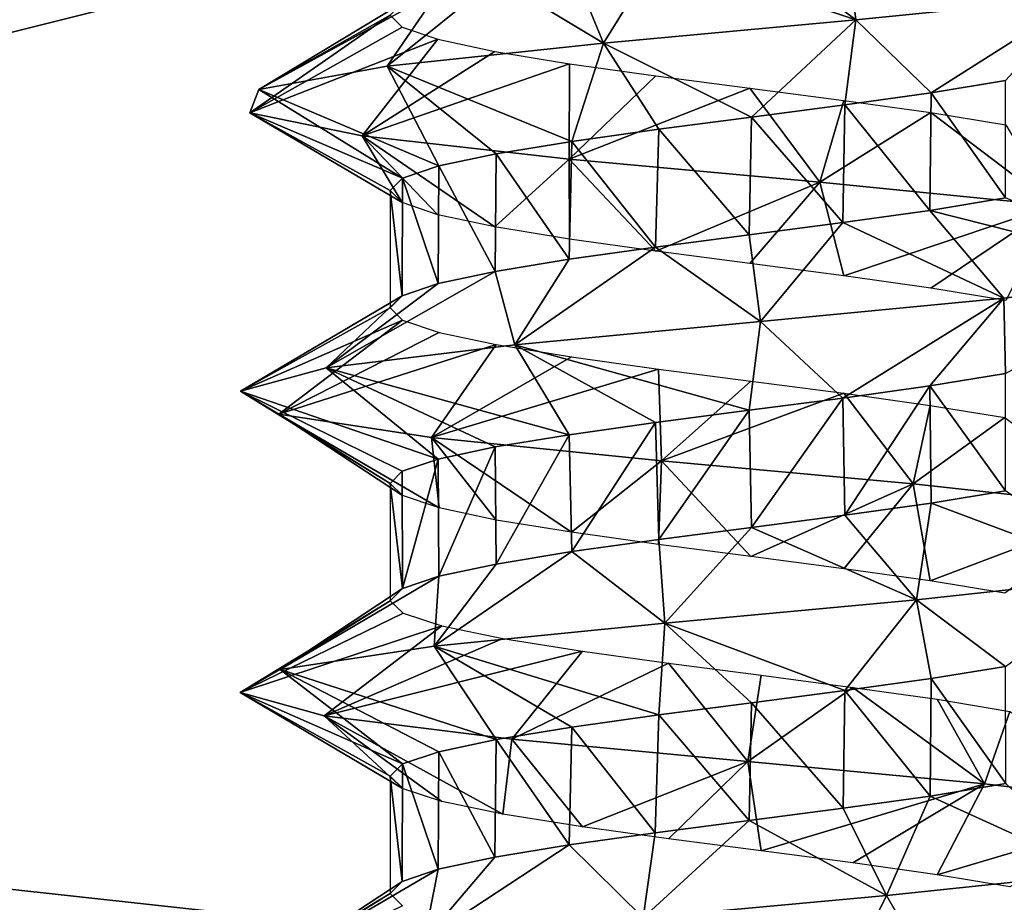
# Model space of a CAD drawing. Header units: millimetres. Extents: x -96 to 96, y -34 to 18.
# Tile 155 of 192: x 47.5 to 50.87, y 0.57 to 3.58. Entities that reach past the tile are written whole.
import ezdxf

# ---------------------------------------------------------------- set-up
doc = ezdxf.new("R2010")
doc.units = ezdxf.units.MM
doc.header["$LTSCALE"] = 65.185185
for name, color, linetype in [('2', 7, 'CONTINUOUS'), ('26', 7, 'CONTINUOUS'), ('27', 7, 'CONTINUOUS'), ('547', 7, 'CONTINUOUS'), ('549', 7, 'CONTINUOUS'), ('550', 7, 'CONTINUOUS'), ('551', 7, 'CONTINUOUS'), ('552', 7, 'CONTINUOUS'), ('6', 7, 'CONTINUOUS'), ('793', 7, 'CONTINUOUS')]:
    doc.layers.add(name, color=color, linetype=linetype)

msp = doc.modelspace()

# ---------------------------------------------------------------- linework, layer by layer
at = {"layer": '2', "color": 7, "linetype": 'Continuous'}
for points in [[(74, -27.5, 22.1466), (3.9737, 10.2026, 22.4756), (3.7894, -9.8053, 22.301), (74, -27.5, 22.1466)], [(74, 10.2026, 22.4756), (3.9737, 10.2026, 22.4756), (74, -27.5, 22.1466), (74, 10.2026, 22.4756)]]:
    msp.add_3dface(points, dxfattribs=at)
at = {"layer": '26', "color": 7, "linetype": 'Continuous'}
for points in [[(71.4, -2, 19.4), (-71.4, -2, 19.4), (71.4, 13.6, 19.8085), (71.4, -2, 19.4)], [(71.4, 13.6, 19.8085), (-71.4, -2, 19.4), (-71.4, 13.6, 19.8085), (71.4, 13.6, 19.8085)]]:
    msp.add_3dface(points, dxfattribs=at)
at = {"layer": '27', "color": 7, "linetype": 'Continuous'}
for points in [[(-71.4, -2, -19.4), (71.4, -2, -19.4), (-71.4, 13.6, -19.8085), (-71.4, -2, -19.4)], [(-71.4, 13.6, -19.8085), (71.4, -2, -19.4), (71.4, 13.6, -19.8085), (-71.4, 13.6, -19.8085)]]:
    msp.add_3dface(points, dxfattribs=at)
at = {"layer": '547', "linetype": 'Continuous'}
for points in [[(50.8709, 3.3751, -29.1299), (50.6178, 3.3337, -28.9352), (50.8714, 2.9744, -29.1304), (50.8709, 3.3751, -29.1299)], [(50.6178, 3.3337, -28.9352), (50.3227, 3.2922, -28.812), (50.6129, 2.9321, -28.9323), (50.6178, 3.3337, -28.9352)], [(50.8714, 2.9744, -29.1304), (50.6178, 3.3337, -28.9352), (50.6129, 2.9321, -28.9323), (50.8714, 2.9744, -29.1304)], [(50.3227, 3.2922, -28.812), (50.004, 3.2505, -28.7689), (50.3153, 2.8904, -28.81), (50.3227, 3.2922, -28.812)], [(50.6129, 2.9321, -28.9323), (50.3227, 3.2922, -28.812), (50.3153, 2.8904, -28.81), (50.6129, 2.9321, -28.9323)], [(50.004, 3.2505, -28.7689), (49.687, 3.2091, -28.8094), (49.9957, 2.8486, -28.7689), (50.004, 3.2505, -28.7689)], [(50.3153, 2.8904, -28.81), (50.004, 3.2505, -28.7689), (49.9957, 2.8486, -28.7689), (50.3153, 2.8904, -28.81)], [(49.687, 3.2091, -28.8094), (49.3897, 3.1674, -28.9308), (49.6754, 2.8067, -28.8125), (49.687, 3.2091, -28.8094)], [(49.9957, 2.8486, -28.7689), (49.687, 3.2091, -28.8094), (49.6754, 2.8067, -28.8125), (49.9957, 2.8486, -28.7689)], [(49.3897, 3.1674, -28.9308), (49.1309, 3.1253, -29.1281), (49.3807, 2.7653, -28.936), (49.3897, 3.1674, -28.9308)], [(49.6754, 2.8067, -28.8125), (49.3897, 3.1674, -28.9308), (49.3807, 2.7653, -28.936), (49.6754, 2.8067, -28.8125)], [(49.1309, 3.1253, -29.1281), (48.9352, 3.0837, -29.382), (49.1274, 2.7238, -29.1316), (49.1309, 3.1253, -29.1281)], [(49.3807, 2.7653, -28.936), (49.1309, 3.1253, -29.1281), (49.1274, 2.7238, -29.1316), (49.3807, 2.7653, -28.936)], [(48.9352, 3.0837, -29.382), (48.8111, 3.0418, -29.6803), (48.933, 2.6823, -29.3859), (48.9352, 3.0837, -29.382)], [(49.1274, 2.7238, -29.1316), (48.9352, 3.0837, -29.382), (48.933, 2.6823, -29.3859), (49.1274, 2.7238, -29.1316)], [(48.8111, 3.0418, -29.6803), (48.7689, 3, -30), (48.8103, 2.6406, -29.6834), (48.8111, 3.0418, -29.6803)], [(48.933, 2.6823, -29.3859), (48.8111, 3.0418, -29.6803), (48.8103, 2.6406, -29.6834), (48.933, 2.6823, -29.3859)], [(48.8103, 2.6406, -29.6834), (48.7689, 3, -30), (48.7689, 2.5992, -30), (48.8103, 2.6406, -29.6834)], [(50.8714, 2.3752, -29.1304), (50.6129, 2.3329, -28.9323), (50.8708, 1.9742, -29.1297), (50.8714, 2.3752, -29.1304)], [(50.6129, 2.3329, -28.9323), (50.3153, 2.2912, -28.81), (50.3225, 1.8914, -28.8119), (50.6129, 2.3329, -28.9323)], [(50.6176, 1.9328, -28.9351), (50.6129, 2.3329, -28.9323), (50.3225, 1.8914, -28.8119), (50.6176, 1.9328, -28.9351)], [(50.8708, 1.9742, -29.1297), (50.6129, 2.3329, -28.9323), (50.6176, 1.9328, -28.9351), (50.8708, 1.9742, -29.1297)], [(50.3153, 2.2912, -28.81), (49.9957, 2.2494, -28.7689), (50.004, 1.8497, -28.7689), (50.3153, 2.2912, -28.81)], [(50.3225, 1.8914, -28.8119), (50.3153, 2.2912, -28.81), (50.004, 1.8497, -28.7689), (50.3225, 1.8914, -28.8119)], [(49.9957, 2.2494, -28.7689), (49.6754, 2.2075, -28.8125), (49.6872, 1.8083, -28.8093), (49.9957, 2.2494, -28.7689)], [(50.004, 1.8497, -28.7689), (49.9957, 2.2494, -28.7689), (49.6872, 1.8083, -28.8093), (50.004, 1.8497, -28.7689)], [(49.6754, 2.2075, -28.8125), (49.3807, 2.1661, -28.936), (49.3899, 1.7667, -28.9307), (49.6754, 2.2075, -28.8125)], [(49.6872, 1.8083, -28.8093), (49.6754, 2.2075, -28.8125), (49.3899, 1.7667, -28.9307), (49.6872, 1.8083, -28.8093)], [(49.3807, 2.1661, -28.936), (49.1274, 2.1246, -29.1316), (49.1311, 1.7245, -29.1279), (49.3807, 2.1661, -28.936)], [(49.3899, 1.7667, -28.9307), (49.3807, 2.1661, -28.936), (49.1311, 1.7245, -29.1279), (49.3899, 1.7667, -28.9307)], [(49.1274, 2.1246, -29.1316), (48.933, 2.0831, -29.3859), (48.9354, 1.6829, -29.3818), (49.1274, 2.1246, -29.1316)], [(49.1311, 1.7245, -29.1279), (49.1274, 2.1246, -29.1316), (48.9354, 1.6829, -29.3818), (49.1311, 1.7245, -29.1279)], [(48.933, 2.0831, -29.3859), (48.8103, 2.0414, -29.6834), (48.8112, 1.641, -29.6802), (48.933, 2.0831, -29.3859)], [(48.9354, 1.6829, -29.3818), (48.933, 2.0831, -29.3859), (48.8112, 1.641, -29.6802), (48.9354, 1.6829, -29.3818)], [(48.8103, 2.0414, -29.6834), (48.7689, 2, -30), (48.8112, 1.641, -29.6802), (48.8103, 2.0414, -29.6834)], [(48.8112, 1.641, -29.6802), (48.7689, 2, -30), (48.7689, 1.5992, -30), (48.8112, 1.641, -29.6802)], [(50.8708, 1.375, -29.1297), (50.6176, 1.3336, -28.9351), (50.8722, 0.9745, -29.1312), (50.8708, 1.375, -29.1297)], [(50.6176, 1.3336, -28.9351), (50.3225, 1.2922, -28.8119), (50.6138, 0.9323, -28.9328), (50.6176, 1.3336, -28.9351)], [(50.8722, 0.9745, -29.1312), (50.6176, 1.3336, -28.9351), (50.6138, 0.9323, -28.9328), (50.8722, 0.9745, -29.1312)], [(50.3225, 1.2922, -28.8119), (50.004, 1.2505, -28.7689), (50.3162, 0.8905, -28.8102), (50.3225, 1.2922, -28.8119)], [(50.6138, 0.9323, -28.9328), (50.3225, 1.2922, -28.8119), (50.3162, 0.8905, -28.8102), (50.6138, 0.9323, -28.9328)], [(50.004, 1.2505, -28.7689), (49.6872, 1.2091, -28.8093), (49.9956, 0.8486, -28.7689), (50.004, 1.2505, -28.7689)], [(50.3162, 0.8905, -28.8102), (50.004, 1.2505, -28.7689), (49.9956, 0.8486, -28.7689), (50.3162, 0.8905, -28.8102)], [(49.6872, 1.2091, -28.8093), (49.3899, 1.1675, -28.9307), (49.6748, 0.8066, -28.8126), (49.6872, 1.2091, -28.8093)], [(49.9956, 0.8486, -28.7689), (49.6872, 1.2091, -28.8093), (49.6748, 0.8066, -28.8126), (49.9956, 0.8486, -28.7689)], [(49.3899, 1.1675, -28.9307), (49.1311, 1.1253, -29.1279), (49.3804, 0.7652, -28.9362), (49.3899, 1.1675, -28.9307)], [(49.6748, 0.8066, -28.8126), (49.3899, 1.1675, -28.9307), (49.3804, 0.7652, -28.9362), (49.6748, 0.8066, -28.8126)], [(49.1311, 1.1253, -29.1279), (48.9354, 1.0837, -29.3818), (49.1268, 0.7237, -29.1322), (49.1311, 1.1253, -29.1279)], [(49.3804, 0.7652, -28.9362), (49.1311, 1.1253, -29.1279), (49.1268, 0.7237, -29.1322), (49.3804, 0.7652, -28.9362)], [(48.9354, 1.0837, -29.3818), (48.8112, 1.0418, -29.6802), (48.9326, 0.6822, -29.3866), (48.9354, 1.0837, -29.3818)], [(49.1268, 0.7237, -29.1322), (48.9354, 1.0837, -29.3818), (48.9326, 0.6822, -29.3866), (49.1268, 0.7237, -29.1322)], [(48.8112, 1.0418, -29.6802), (48.7689, 1, -30), (48.8103, 0.6406, -29.6836), (48.8112, 1.0418, -29.6802)], [(48.9326, 0.6822, -29.3866), (48.8112, 1.0418, -29.6802), (48.8103, 0.6406, -29.6836), (48.9326, 0.6822, -29.3866)], [(48.8103, 0.6406, -29.6836), (48.7689, 1, -30), (48.7689, 0.5992, -30), (48.8103, 0.6406, -29.6836)]]:
    msp.add_3dface(points, dxfattribs=at)
at = {"layer": '549', "linetype": 'Continuous'}
for points in [[(49.4262, 1.4264, -31.0892), (49.7195, 1.3858, -31.1987), (49.1843, 1.1268, -31.5483), (49.4262, 1.4264, -31.0892)], [(49.1843, 1.1268, -31.5483), (49.7195, 1.3858, -31.1987), (49.9908, 1.0504, -31.75), (49.1843, 1.1268, -31.5483)], [(49.7195, 1.3858, -31.1987), (50.0361, 1.3445, -31.2306), (49.9908, 1.0504, -31.75), (49.7195, 1.3858, -31.1987)], [(50.0361, 1.3445, -31.2306), (50.3494, 1.3034, -31.1805), (49.9908, 1.0504, -31.75), (50.0361, 1.3445, -31.2306)], [(49.9908, 1.0504, -31.75), (50.3494, 1.3034, -31.1805), (50.7994, 0.9741, -31.5567), (49.9908, 1.0504, -31.75)], [(50.3494, 1.3034, -31.1805), (50.6377, 1.2625, -31.0531), (50.7994, 0.9741, -31.5567), (50.3494, 1.3034, -31.1805)], [(50.6377, 1.2625, -31.0531), (50.8866, 1.2212, -30.8542), (50.7994, 0.9741, -31.5567), (50.6377, 1.2625, -31.0531)], [(50.7994, 0.9741, -31.5567), (50.8866, 1.2212, -30.8542), (51.4276, 0.8977, -31.0122), (50.7994, 0.9741, -31.5567)], [(50.8722, 0.9745, -29.1312), (50.6138, 0.9323, -28.9328), (51.1911, 0.6687, -28.7179), (50.8722, 0.9745, -29.1312)], [(50.6138, 0.9323, -28.9328), (50.3162, 0.8905, -28.8102), (50.465, 0.5924, -28.3129), (50.6138, 0.9323, -28.9328)], [(51.1911, 0.6687, -28.7179), (50.6138, 0.9323, -28.9328), (50.465, 0.5924, -28.3129), (51.1911, 0.6687, -28.7179)], [(50.3162, 0.8905, -28.8102), (49.9956, 0.8486, -28.7689), (50.465, 0.5924, -28.3129), (50.3162, 0.8905, -28.8102)], [(49.9956, 0.8486, -28.7689), (49.6748, 0.8066, -28.8126), (49.634, 0.5161, -28.2887), (49.9956, 0.8486, -28.7689)], [(50.465, 0.5924, -28.3129), (49.9956, 0.8486, -28.7689), (49.634, 0.5161, -28.2887), (50.465, 0.5924, -28.3129)], [(49.6748, 0.8066, -28.8126), (49.3804, 0.7652, -28.9362), (49.634, 0.5161, -28.2887), (49.6748, 0.8066, -28.8126)], [(49.3804, 0.7652, -28.9362), (49.1268, 0.7237, -29.1322), (48.8856, 0.4397, -28.6507), (49.3804, 0.7652, -28.9362)], [(49.634, 0.5161, -28.2887), (49.3804, 0.7652, -28.9362), (48.8856, 0.4397, -28.6507), (49.634, 0.5161, -28.2887)], [(49.1268, 0.7237, -29.1322), (48.9326, 0.6822, -29.3866), (48.8856, 0.4397, -28.6507), (49.1268, 0.7237, -29.1322)], [(48.9326, 0.6822, -29.3866), (48.8103, 0.6406, -29.6836), (48.3887, 0.3634, -29.3172), (48.9326, 0.6822, -29.3866)], [(48.8856, 0.4397, -28.6507), (48.9326, 0.6822, -29.3866), (48.3887, 0.3634, -29.3172), (48.8856, 0.4397, -28.6507)], [(48.8103, 0.6406, -29.6836), (48.7689, 0.5992, -30), (48.3887, 0.3634, -29.3172), (48.8103, 0.6406, -29.6836)], [(48.7689, 0.5992, -30), (48.8112, 0.5573, -30.3199), (48.2554, 0.287, -30.1378), (48.7689, 0.5992, -30)], [(48.3887, 0.3634, -29.3172), (48.7689, 0.5992, -30), (48.2554, 0.287, -30.1378), (48.3887, 0.3634, -29.3172)]]:
    msp.add_3dface(points, dxfattribs=at)
at = {"layer": '550', "linetype": 'Continuous'}
for points in [[(49.1843, 1.1268, -31.5483), (49.9908, 1.0504, -31.75), (49.4262, 0.8272, -31.0892), (49.1843, 1.1268, -31.5483)], [(49.4262, 0.8272, -31.0892), (49.9908, 1.0504, -31.75), (49.7195, 0.7866, -31.1987), (49.4262, 0.8272, -31.0892)], [(49.7195, 0.7866, -31.1987), (49.9908, 1.0504, -31.75), (50.0361, 0.7453, -31.2306), (49.7195, 0.7866, -31.1987)], [(49.9908, 1.0504, -31.75), (50.7994, 0.9741, -31.5567), (50.0361, 0.7453, -31.2306), (49.9908, 1.0504, -31.75)], [(50.0361, 0.7453, -31.2306), (50.7994, 0.9741, -31.5567), (50.3494, 0.7042, -31.1805), (50.0361, 0.7453, -31.2306)], [(50.3494, 0.7042, -31.1805), (50.7994, 0.9741, -31.5567), (50.6377, 0.6633, -31.0531), (50.3494, 0.7042, -31.1805)], [(50.7994, 0.9741, -31.5567), (51.4276, 0.8977, -31.0122), (50.6377, 0.6633, -31.0531), (50.7994, 0.9741, -31.5567)], [(50.6377, 0.6633, -31.0531), (51.4276, 0.8977, -31.0122), (50.8866, 0.622, -30.8542), (50.6377, 0.6633, -31.0531)], [(50.6138, 0.3331, -28.9328), (51.1911, 0.6687, -28.7179), (50.465, 0.5924, -28.3129), (50.6138, 0.3331, -28.9328)], [(50.6138, 0.3331, -28.9328), (50.8722, 0.3753, -29.1312), (51.1911, 0.6687, -28.7179), (50.6138, 0.3331, -28.9328)], [(50.3162, 0.2913, -28.8102), (50.465, 0.5924, -28.3129), (49.634, 0.5161, -28.2887), (50.3162, 0.2913, -28.8102)], [(50.3162, 0.2913, -28.8102), (50.6138, 0.3331, -28.9328), (50.465, 0.5924, -28.3129), (50.3162, 0.2913, -28.8102)]]:
    msp.add_3dface(points, dxfattribs=at)
at = {"layer": '551', "linetype": 'Continuous'}
for points in [[(50.3227, 3.8914, -28.812), (50.004, 3.8497, -28.7689), (50.3596, 3.5825, -28.2874), (50.3227, 3.8914, -28.812)], [(51.1337, 3.6618, -28.6669), (50.3227, 3.8914, -28.812), (50.3596, 3.5825, -28.2874), (51.1337, 3.6618, -28.6669)], [(50.004, 3.8497, -28.7689), (49.687, 3.8083, -28.8094), (50.3596, 3.5825, -28.2874), (50.004, 3.8497, -28.7689)], [(49.687, 3.8083, -28.8094), (49.3897, 3.7666, -28.9308), (49.4983, 3.5033, -28.3235), (49.687, 3.8083, -28.8094)], [(50.3596, 3.5825, -28.2874), (49.687, 3.8083, -28.8094), (49.4983, 3.5033, -28.3235), (50.3596, 3.5825, -28.2874)], [(49.3897, 3.7666, -28.9308), (49.1309, 3.7244, -29.1281), (49.4983, 3.5033, -28.3235), (49.3897, 3.7666, -28.9308)], [(49.4983, 3.5033, -28.3235), (49.1309, 3.7244, -29.1281), (48.7587, 3.4241, -28.7664), (49.4983, 3.5033, -28.3235)], [(49.1309, 3.7244, -29.1281), (48.9352, 3.6829, -29.382), (48.7587, 3.4241, -28.7664), (49.1309, 3.7244, -29.1281)], [(48.7587, 3.4241, -28.7664), (48.9352, 3.6829, -29.382), (48.3204, 3.3449, -29.5087), (48.7587, 3.4241, -28.7664)], [(48.9352, 3.6829, -29.382), (48.8111, 3.641, -29.6803), (48.3204, 3.3449, -29.5087), (48.9352, 3.6829, -29.382)], [(48.8111, 3.641, -29.6803), (48.7689, 3.5992, -30), (48.3204, 3.3449, -29.5087), (48.8111, 3.641, -29.6803)], [(48.2896, 3.2657, -30.3703), (48.7689, 3.5992, -30), (48.8103, 3.5578, -30.3167), (48.2896, 3.2657, -30.3703)], [(48.3204, 3.3449, -29.5087), (48.7689, 3.5992, -30), (48.2896, 3.2657, -30.3703), (48.3204, 3.3449, -29.5087)], [(48.9323, 3.5163, -30.6128), (48.2896, 3.2657, -30.3703), (48.8103, 3.5578, -30.3167), (48.9323, 3.5163, -30.6128)], [(48.6739, 3.1864, -31.142), (48.2896, 3.2657, -30.3703), (48.9323, 3.5163, -30.6128), (48.6739, 3.1864, -31.142)], [(49.1266, 3.4747, -30.8676), (48.6739, 3.1864, -31.142), (48.9323, 3.5163, -30.6128), (49.1266, 3.4747, -30.8676)], [(49.3817, 3.4329, -31.0646), (48.6739, 3.1864, -31.142), (49.1266, 3.4747, -30.8676), (49.3817, 3.4329, -31.0646)], [(49.3801, 3.1072, -31.6365), (48.6739, 3.1864, -31.142), (49.3817, 3.4329, -31.0646), (49.3801, 3.1072, -31.6365)], [(49.6764, 3.3915, -31.1878), (49.3801, 3.1072, -31.6365), (49.3817, 3.4329, -31.0646), (49.6764, 3.3915, -31.1878)], [(49.9978, 3.3495, -31.2311), (49.3801, 3.1072, -31.6365), (49.6764, 3.3915, -31.1878), (49.9978, 3.3495, -31.2311)], [(50.2366, 3.028, -31.7339), (49.3801, 3.1072, -31.6365), (49.9978, 3.3495, -31.2311), (50.2366, 3.028, -31.7339)], [(50.3194, 3.3074, -31.1889), (50.2366, 3.028, -31.7339), (49.9978, 3.3495, -31.2311), (50.3194, 3.3074, -31.1889)], [(50.6157, 3.2658, -31.0661), (50.2366, 3.028, -31.7339), (50.3194, 3.3074, -31.1889), (50.6157, 3.2658, -31.0661)], [(51.0358, 2.9488, -31.4106), (50.2366, 3.028, -31.7339), (50.6157, 3.2658, -31.0661), (51.0358, 2.9488, -31.4106)], [(50.8729, 3.2237, -30.8681), (51.0358, 2.9488, -31.4106), (50.6157, 3.2658, -31.0661), (50.8729, 3.2237, -30.8681)], [(50.8714, 2.9744, -29.1304), (50.6129, 2.9321, -28.9323), (51.4866, 2.7111, -29.0766), (50.8714, 2.9744, -29.1304)], [(50.6129, 2.9321, -28.9323), (50.3153, 2.8904, -28.81), (50.8654, 2.6319, -28.4789), (50.6129, 2.9321, -28.9323)], [(51.4866, 2.7111, -29.0766), (50.6129, 2.9321, -28.9323), (50.8654, 2.6319, -28.4789), (51.4866, 2.7111, -29.0766)], [(50.3153, 2.8904, -28.81), (49.9957, 2.8486, -28.7689), (50.0341, 2.5527, -28.2503), (50.3153, 2.8904, -28.81)], [(50.8654, 2.6319, -28.4789), (50.3153, 2.8904, -28.81), (50.0341, 2.5527, -28.2503), (50.8654, 2.6319, -28.4789)], [(49.9957, 2.8486, -28.7689), (49.6754, 2.8067, -28.8125), (50.0341, 2.5527, -28.2503), (49.9957, 2.8486, -28.7689)], [(50.0341, 2.5527, -28.2503), (49.6754, 2.8067, -28.8125), (49.1946, 2.4735, -28.4463), (50.0341, 2.5527, -28.2503)], [(49.6754, 2.8067, -28.8125), (49.3807, 2.7653, -28.936), (49.1946, 2.4735, -28.4463), (49.6754, 2.8067, -28.8125)], [(49.3807, 2.7653, -28.936), (49.1274, 2.7238, -29.1316), (49.1946, 2.4735, -28.4463), (49.3807, 2.7653, -28.936)], [(49.1946, 2.4735, -28.4463), (49.1274, 2.7238, -29.1316), (48.5506, 2.3943, -29.0194), (49.1946, 2.4735, -28.4463)], [(49.1274, 2.7238, -29.1316), (48.933, 2.6823, -29.3859), (48.5506, 2.3943, -29.0194), (49.1274, 2.7238, -29.1316)], [(48.933, 2.6823, -29.3859), (48.8103, 2.6406, -29.6834), (48.5506, 2.3943, -29.0194), (48.933, 2.6823, -29.3859)], [(48.8103, 2.6406, -29.6834), (48.7689, 2.5992, -30), (48.2582, 2.315, -29.8304), (48.8103, 2.6406, -29.6834)], [(48.5506, 2.3943, -29.0194), (48.8103, 2.6406, -29.6834), (48.2582, 2.315, -29.8304), (48.5506, 2.3943, -29.0194)], [(48.2582, 2.315, -29.8304), (48.7689, 2.5992, -30), (48.8112, 2.5573, -30.32), (48.2582, 2.315, -29.8304)], [(48.3886, 2.2358, -30.6826), (48.2582, 2.315, -29.8304), (48.8112, 2.5573, -30.32), (48.3886, 2.2358, -30.6826)], [(48.9361, 2.5153, -30.6194), (48.3886, 2.2358, -30.6826), (48.8112, 2.5573, -30.32), (48.9361, 2.5153, -30.6194)], [(49.1314, 2.4738, -30.8724), (48.3886, 2.2358, -30.6826), (48.9361, 2.5153, -30.6194), (49.1314, 2.4738, -30.8724)], [(48.91, 2.1566, -31.3691), (48.3886, 2.2358, -30.6826), (49.1314, 2.4738, -30.8724), (48.91, 2.1566, -31.3691)], [(49.3887, 2.4319, -31.0686), (48.91, 2.1566, -31.3691), (49.1314, 2.4738, -30.8724), (49.3887, 2.4319, -31.0686)], [(49.6855, 2.3903, -31.1902), (48.91, 2.1566, -31.3691), (49.3887, 2.4319, -31.0686), (49.6855, 2.3903, -31.1902)], [(49.6959, 2.0774, -31.7234), (48.91, 2.1566, -31.3691), (49.6855, 2.3903, -31.1902), (49.6959, 2.0774, -31.7234)], [(50.0014, 2.349, -31.2311), (49.6959, 2.0774, -31.7234), (49.6855, 2.3903, -31.1902), (50.0014, 2.349, -31.2311)], [(50.3185, 2.3075, -31.1892), (49.6959, 2.0774, -31.7234), (50.0014, 2.349, -31.2311), (50.3185, 2.3075, -31.1892)], [(50.5557, 1.9982, -31.6594), (49.6959, 2.0774, -31.7234), (50.3185, 2.3075, -31.1892), (50.5557, 1.9982, -31.6594)], [(50.6144, 2.266, -31.0668), (50.5557, 1.9982, -31.6594), (50.3185, 2.3075, -31.1892), (50.6144, 2.266, -31.0668)], [(50.8691, 2.2244, -30.8719), (50.5557, 1.9982, -31.6594), (50.6144, 2.266, -31.0668), (50.8691, 2.2244, -30.8719)], [(51.2805, 1.9189, -31.1928), (50.5557, 1.9982, -31.6594), (50.8691, 2.2244, -30.8719), (51.2805, 1.9189, -31.1928)], [(50.8708, 1.9742, -29.1297), (50.6176, 1.9328, -28.9351), (51.2884, 1.6813, -28.8157), (50.8708, 1.9742, -29.1297)], [(50.6176, 1.9328, -28.9351), (50.3225, 1.8914, -28.8119), (50.5667, 1.6021, -28.3443), (50.6176, 1.9328, -28.9351)], [(51.2884, 1.6813, -28.8157), (50.6176, 1.9328, -28.9351), (50.5667, 1.6021, -28.3443), (51.2884, 1.6813, -28.8157)], [(50.3225, 1.8914, -28.8119), (50.004, 1.8497, -28.7689), (50.5667, 1.6021, -28.3443), (50.3225, 1.8914, -28.8119)], [(50.004, 1.8497, -28.7689), (49.6872, 1.8083, -28.8093), (49.7074, 1.5229, -28.2746), (50.004, 1.8497, -28.7689)], [(50.5667, 1.6021, -28.3443), (50.004, 1.8497, -28.7689), (49.7074, 1.5229, -28.2746), (50.5667, 1.6021, -28.3443)], [(49.6872, 1.8083, -28.8093), (49.3899, 1.7667, -28.9307), (49.7074, 1.5229, -28.2746), (49.6872, 1.8083, -28.8093)], [(49.3899, 1.7667, -28.9307), (49.1311, 1.7245, -29.1279), (48.9191, 1.4436, -28.6237), (49.3899, 1.7667, -28.9307)], [(49.7074, 1.5229, -28.2746), (49.3899, 1.7667, -28.9307), (48.9191, 1.4436, -28.6237), (49.7074, 1.5229, -28.2746)], [(49.1311, 1.7245, -29.1279), (48.9354, 1.6829, -29.3818), (48.9191, 1.4436, -28.6237), (49.1311, 1.7245, -29.1279)], [(48.9354, 1.6829, -29.3818), (48.8112, 1.641, -29.6802), (48.3932, 1.3644, -29.3067), (48.9354, 1.6829, -29.3818)], [(48.9191, 1.4436, -28.6237), (48.9354, 1.6829, -29.3818), (48.3932, 1.3644, -29.3067), (48.9191, 1.4436, -28.6237)], [(48.8112, 1.641, -29.6802), (48.7689, 1.5992, -30), (48.3932, 1.3644, -29.3067), (48.8112, 1.641, -29.6802)], [(48.2571, 1.2852, -30.158), (48.7689, 1.5992, -30), (48.8137, 1.5561, -30.3289), (48.2571, 1.2852, -30.158)], [(48.3932, 1.3644, -29.3067), (48.7689, 1.5992, -30), (48.2571, 1.2852, -30.158), (48.3932, 1.3644, -29.3067)], [(48.9452, 1.513, -30.6348), (48.2571, 1.2852, -30.158), (48.8137, 1.5561, -30.3289), (48.9452, 1.513, -30.6348)], [(48.5441, 1.206, -30.971), (48.2571, 1.2852, -30.158), (48.9452, 1.513, -30.6348), (48.5441, 1.206, -30.971)], [(49.1542, 1.4697, -30.8946), (48.5441, 1.206, -30.971), (48.9452, 1.513, -30.6348), (49.1542, 1.4697, -30.8946)], [(49.4262, 1.4264, -31.0892), (48.5441, 1.206, -30.971), (49.1542, 1.4697, -30.8946), (49.4262, 1.4264, -31.0892)], [(49.4262, 1.4264, -31.0892), (49.1843, 1.1268, -31.5483), (48.5441, 1.206, -30.971), (49.4262, 1.4264, -31.0892)]]:
    msp.add_3dface(points, dxfattribs=at)
at = {"layer": '552', "linetype": 'Continuous'}
for points in [[(50.6178, 3.3337, -28.9352), (51.1337, 3.6618, -28.6669), (50.3596, 3.5825, -28.2874), (50.6178, 3.3337, -28.9352)], [(50.6178, 3.3337, -28.9352), (50.8709, 3.3751, -29.1299), (51.1337, 3.6618, -28.6669), (50.6178, 3.3337, -28.9352)], [(50.004, 3.2505, -28.7689), (50.3596, 3.5825, -28.2874), (49.4983, 3.5033, -28.3235), (50.004, 3.2505, -28.7689)], [(50.004, 3.2505, -28.7689), (50.3227, 3.2922, -28.812), (50.3596, 3.5825, -28.2874), (50.004, 3.2505, -28.7689)], [(50.3227, 3.2922, -28.812), (50.6178, 3.3337, -28.9352), (50.3596, 3.5825, -28.2874), (50.3227, 3.2922, -28.812)], [(49.3897, 3.1674, -28.9308), (49.4983, 3.5033, -28.3235), (48.7587, 3.4241, -28.7664), (49.3897, 3.1674, -28.9308)], [(49.3897, 3.1674, -28.9308), (49.687, 3.2091, -28.8094), (49.4983, 3.5033, -28.3235), (49.3897, 3.1674, -28.9308)], [(49.687, 3.2091, -28.8094), (50.004, 3.2505, -28.7689), (49.4983, 3.5033, -28.3235), (49.687, 3.2091, -28.8094)], [(48.9352, 3.0837, -29.382), (48.7587, 3.4241, -28.7664), (48.3204, 3.3449, -29.5087), (48.9352, 3.0837, -29.382)], [(49.1309, 3.1253, -29.1281), (49.3897, 3.1674, -28.9308), (48.7587, 3.4241, -28.7664), (49.1309, 3.1253, -29.1281)], [(48.9352, 3.0837, -29.382), (49.1309, 3.1253, -29.1281), (48.7587, 3.4241, -28.7664), (48.9352, 3.0837, -29.382)], [(48.8111, 3.0418, -29.6803), (48.3204, 3.3449, -29.5087), (48.2896, 3.2657, -30.3703), (48.8111, 3.0418, -29.6803)], [(48.8111, 3.0418, -29.6803), (48.9352, 3.0837, -29.382), (48.3204, 3.3449, -29.5087), (48.8111, 3.0418, -29.6803)], [(48.2896, 3.2657, -30.3703), (48.6739, 3.1864, -31.142), (48.8103, 2.9586, -30.3167), (48.2896, 3.2657, -30.3703)], [(48.7689, 3, -30), (48.2896, 3.2657, -30.3703), (48.8103, 2.9586, -30.3167), (48.7689, 3, -30)], [(48.7689, 3, -30), (48.8111, 3.0418, -29.6803), (48.2896, 3.2657, -30.3703), (48.7689, 3, -30)], [(48.9323, 2.9171, -30.6128), (48.6739, 3.1864, -31.142), (49.1266, 2.8755, -30.8676), (48.9323, 2.9171, -30.6128)], [(48.6739, 3.1864, -31.142), (49.3801, 3.1072, -31.6365), (49.1266, 2.8755, -30.8676), (48.6739, 3.1864, -31.142)], [(48.8103, 2.9586, -30.3167), (48.6739, 3.1864, -31.142), (48.9323, 2.9171, -30.6128), (48.8103, 2.9586, -30.3167)], [(49.1266, 2.8755, -30.8676), (49.3801, 3.1072, -31.6365), (49.3817, 2.8337, -31.0646), (49.1266, 2.8755, -30.8676)], [(49.3817, 2.8337, -31.0646), (49.3801, 3.1072, -31.6365), (49.6764, 2.7923, -31.1878), (49.3817, 2.8337, -31.0646)], [(49.3801, 3.1072, -31.6365), (50.2366, 3.028, -31.7339), (49.6764, 2.7923, -31.1878), (49.3801, 3.1072, -31.6365)], [(49.6764, 2.7923, -31.1878), (50.2366, 3.028, -31.7339), (49.9978, 2.7503, -31.2311), (49.6764, 2.7923, -31.1878)], [(49.9978, 2.7503, -31.2311), (50.2366, 3.028, -31.7339), (50.3194, 2.7082, -31.1889), (49.9978, 2.7503, -31.2311)], [(50.2366, 3.028, -31.7339), (51.0358, 2.9488, -31.4106), (50.3194, 2.7082, -31.1889), (50.2366, 3.028, -31.7339)], [(50.3194, 2.7082, -31.1889), (51.0358, 2.9488, -31.4106), (50.6157, 2.6666, -31.0661), (50.3194, 2.7082, -31.1889)], [(50.6157, 2.6666, -31.0661), (51.0358, 2.9488, -31.4106), (50.8729, 2.6246, -30.8681), (50.6157, 2.6666, -31.0661)], [(50.8714, 2.3752, -29.1304), (51.4866, 2.7111, -29.0766), (50.8654, 2.6319, -28.4789), (50.8714, 2.3752, -29.1304)], [(50.3153, 2.2912, -28.81), (50.8654, 2.6319, -28.4789), (50.0341, 2.5527, -28.2503), (50.3153, 2.2912, -28.81)], [(50.3153, 2.2912, -28.81), (50.6129, 2.3329, -28.9323), (50.8654, 2.6319, -28.4789), (50.3153, 2.2912, -28.81)], [(50.6129, 2.3329, -28.9323), (50.8714, 2.3752, -29.1304), (50.8654, 2.6319, -28.4789), (50.6129, 2.3329, -28.9323)], [(49.9957, 2.2494, -28.7689), (50.0341, 2.5527, -28.2503), (49.1946, 2.4735, -28.4463), (49.9957, 2.2494, -28.7689)], [(49.9957, 2.2494, -28.7689), (50.3153, 2.2912, -28.81), (50.0341, 2.5527, -28.2503), (49.9957, 2.2494, -28.7689)], [(49.3807, 2.1661, -28.936), (49.1946, 2.4735, -28.4463), (48.5506, 2.3943, -29.0194), (49.3807, 2.1661, -28.936)], [(49.3807, 2.1661, -28.936), (49.6754, 2.2075, -28.8125), (49.1946, 2.4735, -28.4463), (49.3807, 2.1661, -28.936)], [(49.6754, 2.2075, -28.8125), (49.9957, 2.2494, -28.7689), (49.1946, 2.4735, -28.4463), (49.6754, 2.2075, -28.8125)], [(48.933, 2.0831, -29.3859), (48.5506, 2.3943, -29.0194), (48.2582, 2.315, -29.8304), (48.933, 2.0831, -29.3859)], [(49.1274, 2.1246, -29.1316), (49.3807, 2.1661, -28.936), (48.5506, 2.3943, -29.0194), (49.1274, 2.1246, -29.1316)], [(48.933, 2.0831, -29.3859), (49.1274, 2.1246, -29.1316), (48.5506, 2.3943, -29.0194), (48.933, 2.0831, -29.3859)], [(48.7689, 2, -30), (48.8103, 2.0414, -29.6834), (48.2582, 2.315, -29.8304), (48.7689, 2, -30)], [(48.7689, 2, -30), (48.2582, 2.315, -29.8304), (48.3886, 2.2358, -30.6826), (48.7689, 2, -30)], [(48.8103, 2.0414, -29.6834), (48.933, 2.0831, -29.3859), (48.2582, 2.315, -29.8304), (48.8103, 2.0414, -29.6834)], [(48.3886, 2.2358, -30.6826), (48.91, 2.1566, -31.3691), (48.9361, 1.9161, -30.6194), (48.3886, 2.2358, -30.6826)], [(48.8112, 1.9581, -30.32), (48.3886, 2.2358, -30.6826), (48.9361, 1.9161, -30.6194), (48.8112, 1.9581, -30.32)], [(48.7689, 2, -30), (48.3886, 2.2358, -30.6826), (48.8112, 1.9581, -30.32), (48.7689, 2, -30)], [(48.91, 2.1566, -31.3691), (49.6959, 2.0774, -31.7234), (49.3887, 1.8327, -31.0686), (48.91, 2.1566, -31.3691)], [(48.9361, 1.9161, -30.6194), (48.91, 2.1566, -31.3691), (49.1314, 1.8747, -30.8724), (48.9361, 1.9161, -30.6194)], [(49.1314, 1.8747, -30.8724), (48.91, 2.1566, -31.3691), (49.3887, 1.8327, -31.0686), (49.1314, 1.8747, -30.8724)], [(49.3887, 1.8327, -31.0686), (49.6959, 2.0774, -31.7234), (49.6855, 1.7911, -31.1902), (49.3887, 1.8327, -31.0686)], [(49.6855, 1.7911, -31.1902), (49.6959, 2.0774, -31.7234), (50.0014, 1.7498, -31.2311), (49.6855, 1.7911, -31.1902)], [(49.6959, 2.0774, -31.7234), (50.5557, 1.9982, -31.6594), (50.0014, 1.7498, -31.2311), (49.6959, 2.0774, -31.7234)], [(50.0014, 1.7498, -31.2311), (50.5557, 1.9982, -31.6594), (50.3185, 1.7084, -31.1892), (50.0014, 1.7498, -31.2311)], [(50.3185, 1.7084, -31.1892), (50.5557, 1.9982, -31.6594), (50.6144, 1.6668, -31.0668), (50.3185, 1.7084, -31.1892)], [(50.5557, 1.9982, -31.6594), (51.2805, 1.9189, -31.1928), (50.6144, 1.6668, -31.0668), (50.5557, 1.9982, -31.6594)], [(50.6144, 1.6668, -31.0668), (51.2805, 1.9189, -31.1928), (50.8691, 1.6253, -30.8719), (50.6144, 1.6668, -31.0668)], [(50.8708, 1.375, -29.1297), (51.2884, 1.6813, -28.8157), (50.5667, 1.6021, -28.3443), (50.8708, 1.375, -29.1297)], [(50.3225, 1.2922, -28.8119), (50.5667, 1.6021, -28.3443), (49.7074, 1.5229, -28.2746), (50.3225, 1.2922, -28.8119)], [(50.3225, 1.2922, -28.8119), (50.6176, 1.3336, -28.9351), (50.5667, 1.6021, -28.3443), (50.3225, 1.2922, -28.8119)], [(50.6176, 1.3336, -28.9351), (50.8708, 1.375, -29.1297), (50.5667, 1.6021, -28.3443), (50.6176, 1.3336, -28.9351)], [(49.6872, 1.2091, -28.8093), (49.7074, 1.5229, -28.2746), (48.9191, 1.4436, -28.6237), (49.6872, 1.2091, -28.8093)], [(49.6872, 1.2091, -28.8093), (50.004, 1.2505, -28.7689), (49.7074, 1.5229, -28.2746), (49.6872, 1.2091, -28.8093)], [(50.004, 1.2505, -28.7689), (50.3225, 1.2922, -28.8119), (49.7074, 1.5229, -28.2746), (50.004, 1.2505, -28.7689)], [(49.1311, 1.1253, -29.1279), (48.9191, 1.4436, -28.6237), (48.3932, 1.3644, -29.3067), (49.1311, 1.1253, -29.1279)], [(49.3899, 1.1675, -28.9307), (49.6872, 1.2091, -28.8093), (48.9191, 1.4436, -28.6237), (49.3899, 1.1675, -28.9307)], [(49.1311, 1.1253, -29.1279), (49.3899, 1.1675, -28.9307), (48.9191, 1.4436, -28.6237), (49.1311, 1.1253, -29.1279)], [(48.8112, 1.0418, -29.6802), (48.3932, 1.3644, -29.3067), (48.2571, 1.2852, -30.158), (48.8112, 1.0418, -29.6802)], [(48.8112, 1.0418, -29.6802), (48.9354, 1.0837, -29.3818), (48.3932, 1.3644, -29.3067), (48.8112, 1.0418, -29.6802)], [(48.9354, 1.0837, -29.3818), (49.1311, 1.1253, -29.1279), (48.3932, 1.3644, -29.3067), (48.9354, 1.0837, -29.3818)], [(48.2571, 1.2852, -30.158), (48.5441, 1.206, -30.971), (48.8137, 0.957, -30.3289), (48.2571, 1.2852, -30.158)], [(48.7689, 1, -30), (48.2571, 1.2852, -30.158), (48.8137, 0.957, -30.3289), (48.7689, 1, -30)], [(48.7689, 1, -30), (48.8112, 1.0418, -29.6802), (48.2571, 1.2852, -30.158), (48.7689, 1, -30)], [(48.9452, 0.9138, -30.6348), (48.5441, 1.206, -30.971), (49.1542, 0.8705, -30.8946), (48.9452, 0.9138, -30.6348)], [(48.8137, 0.957, -30.3289), (48.5441, 1.206, -30.971), (48.9452, 0.9138, -30.6348), (48.8137, 0.957, -30.3289)], [(48.5441, 1.206, -30.971), (49.1843, 1.1268, -31.5483), (49.1542, 0.8705, -30.8946), (48.5441, 1.206, -30.971)], [(49.1843, 1.1268, -31.5483), (49.4262, 0.8272, -31.0892), (49.1542, 0.8705, -30.8946), (49.1843, 1.1268, -31.5483)]]:
    msp.add_3dface(points, dxfattribs=at)
at = {"layer": '6', "color": 7, "linetype": 'Continuous'}
for points in [[(74, 10.2026, -22.4756), (74, -27.5, -22.1466), (3.6186, -27.5, -22.1466), (74, 10.2026, -22.4756)], [(3.8118, -7.4278, -22.3217), (74, 10.2026, -22.4756), (3.6186, -27.5, -22.1466), (3.8118, -7.4278, -22.3217)], [(3.9737, 10.2026, -22.4756), (74, 10.2026, -22.4756), (3.8118, -7.4278, -22.3217), (3.9737, 10.2026, -22.4756)]]:
    msp.add_3dface(points, dxfattribs=at)
at = {"layer": '793', "color": 7, "linetype": 'Continuous', "true_color": 0xe0f2ff}
for points in [[(-58.6204, 1.4337, 15.8445), (-59.6423, 11.208, 16.3567), (72.3, 13, 16.4506), (-58.6204, 1.4337, 15.8445)], [(-58.2735, 0.3148, 15.7858), (-58.6204, 1.4337, 15.8445), (72.3, 13, 16.4506), (-58.2735, 0.3148, 15.7858)], [(-57.525, -0.5855, 15.7386), (-58.2735, 0.3148, 15.7858), (72.3, 13, 16.4506), (-57.525, -0.5855, 15.7386)], [(-56.4895, -1.1305, 15.7101), (-57.525, -0.5855, 15.7386), (72.3, 13, 16.4506), (-56.4895, -1.1305, 15.7101)], [(-55.3248, -1.2381, 15.7044), (-56.4895, -1.1305, 15.7101), (72.3, 13, 16.4506), (-55.3248, -1.2381, 15.7044)], [(-51.7315, -0.8624, 15.7241), (-55.3248, -1.2381, 15.7044), (72.3, 13, 16.4506), (-51.7315, -0.8624, 15.7241)], [(-50.7369, -0.7584, 15.7296), (-51.7315, -0.8624, 15.7241), (72.3, 13, 16.4506), (-50.7369, -0.7584, 15.7296)], [(-48.7478, -0.5505, 15.7405), (-50.7369, -0.7584, 15.7296), (72.3, 13, 16.4506), (-48.7478, -0.5505, 15.7405)], [(-47.7532, -0.4465, 15.7459), (-48.7478, -0.5505, 15.7405), (72.3, 13, 16.4506), (-47.7532, -0.4465, 15.7459)], [(-45.7641, -0.2385, 15.7568), (-47.7532, -0.4465, 15.7459), (72.3, 13, 16.4506), (-45.7641, -0.2385, 15.7568)], [(-44.7695, -0.1346, 15.7623), (-45.7641, -0.2385, 15.7568), (72.3, 13, 16.4506), (-44.7695, -0.1346, 15.7623)], [(-42.7804, 0.0734, 15.7732), (-44.7695, -0.1346, 15.7623), (72.3, 13, 16.4506), (-42.7804, 0.0734, 15.7732)], [(-41.7858, 0.1774, 15.7786), (-42.7804, 0.0734, 15.7732), (72.3, 13, 16.4506), (-41.7858, 0.1774, 15.7786)], [(-39.7967, 0.3853, 15.7895), (-41.7858, 0.1774, 15.7786), (72.3, 13, 16.4506), (-39.7967, 0.3853, 15.7895)], [(-38.8021, 0.4893, 15.795), (-39.7967, 0.3853, 15.7895), (72.3, 13, 16.4506), (-38.8021, 0.4893, 15.795)], [(-36.813, 0.6973, 15.8059), (-38.8021, 0.4893, 15.795), (72.3, 13, 16.4506), (-36.813, 0.6973, 15.8059)], [(-35.8184, 0.8012, 15.8113), (-36.813, 0.6973, 15.8059), (72.3, 13, 16.4506), (-35.8184, 0.8012, 15.8113)], [(-33.8293, 1.0092, 15.8222), (-35.8184, 0.8012, 15.8113), (72.3, 13, 16.4506), (-33.8293, 1.0092, 15.8222)], [(-32.8347, 1.1132, 15.8277), (-33.8293, 1.0092, 15.8222), (72.3, 13, 16.4506), (-32.8347, 1.1132, 15.8277)], [(-30.8456, 1.3211, 15.8386), (-32.8347, 1.1132, 15.8277), (72.3, 13, 16.4506), (-30.8456, 1.3211, 15.8386)], [(-29.851, 1.4251, 15.844), (-30.8456, 1.3211, 15.8386), (72.3, 13, 16.4506), (-29.851, 1.4251, 15.844)], [(-27.8619, 1.6331, 15.8549), (-29.851, 1.4251, 15.844), (72.3, 13, 16.4506), (-27.8619, 1.6331, 15.8549)], [(-26.8673, 1.737, 15.8604), (-27.8619, 1.6331, 15.8549), (72.3, 13, 16.4506), (-26.8673, 1.737, 15.8604)], [(-24.8782, 1.945, 15.8712), (-26.8673, 1.737, 15.8604), (72.3, 13, 16.4506), (-24.8782, 1.945, 15.8712)], [(-23.8836, 2.049, 15.8767), (-24.8782, 1.945, 15.8712), (72.3, 13, 16.4506), (-23.8836, 2.049, 15.8767)], [(-21.8945, 2.2569, 15.8876), (-23.8836, 2.049, 15.8767), (72.3, 13, 16.4506), (-21.8945, 2.2569, 15.8876)], [(-20.8999, 2.3609, 15.893), (-21.8945, 2.2569, 15.8876), (72.3, 13, 16.4506), (-20.8999, 2.3609, 15.893)], [(-18.9108, 2.5689, 15.9039), (-20.8999, 2.3609, 15.893), (72.3, 13, 16.4506), (-18.9108, 2.5689, 15.9039)], [(-17.9162, 2.6728, 15.9094), (-18.9108, 2.5689, 15.9039), (72.3, 13, 16.4506), (-17.9162, 2.6728, 15.9094)], [(-15.9271, 2.8808, 15.9203), (-17.9162, 2.6728, 15.9094), (72.3, 13, 16.4506), (-15.9271, 2.8808, 15.9203)], [(-14.9326, 2.9848, 15.9257), (-15.9271, 2.8808, 15.9203), (72.3, 13, 16.4506), (-14.9326, 2.9848, 15.9257)], [(-12.9434, 3.1927, 15.9366), (-14.9326, 2.9848, 15.9257), (72.3, 13, 16.4506), (-12.9434, 3.1927, 15.9366)], [(-11.9489, 3.2967, 15.9421), (-12.9434, 3.1927, 15.9366), (72.3, 13, 16.4506), (-11.9489, 3.2967, 15.9421)], [(-9.9597, 3.5047, 15.953), (-11.9489, 3.2967, 15.9421), (72.3, 13, 16.4506), (-9.9597, 3.5047, 15.953)], [(-8.9652, 3.6086, 15.9584), (-9.9597, 3.5047, 15.953), (72.3, 13, 16.4506), (-8.9652, 3.6086, 15.9584)]]:
    msp.add_3dface(points, dxfattribs=at)

doc.saveas('drawing.dxf')
